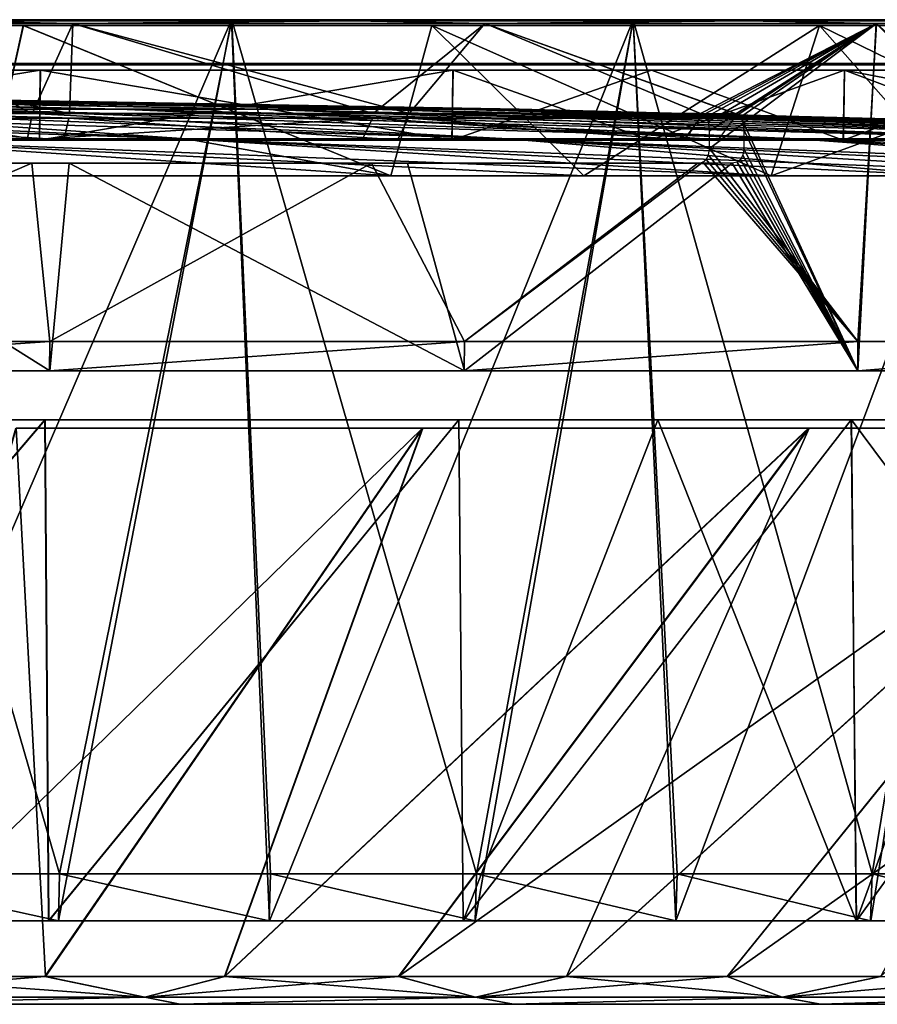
# Model space of a CAD drawing. Header units: millimetres. Extents: x -251 to 251, y -32 to 24.
# Tile 31 of 36: x 93 to 138, y -28 to 24. Entities that reach past the tile are written whole.
import ezdxf

# ---------------------------------------------------------------- set-up
doc = ezdxf.new("R2010")
doc.units = ezdxf.units.MM
doc.header["$LTSCALE"] = 81.481481
for name, color, linetype in [('1', 7, 'CONTINUOUS'), ('28', 7, 'CONTINUOUS'), ('31', 7, 'CONTINUOUS'), ('32', 7, 'CONTINUOUS'), ('34', 7, 'CONTINUOUS'), ('35', 7, 'CONTINUOUS'), ('36', 7, 'CONTINUOUS'), ('37', 7, 'CONTINUOUS'), ('41', 7, 'CONTINUOUS'), ('44', 7, 'CONTINUOUS'), ('46', 7, 'CONTINUOUS'), ('47', 7, 'CONTINUOUS'), ('48', 7, 'CONTINUOUS'), ('66', 7, 'CONTINUOUS'), ('67', 7, 'CONTINUOUS'), ('69', 7, 'CONTINUOUS'), ('72', 7, 'CONTINUOUS'), ('73', 7, 'CONTINUOUS')]:
    doc.layers.add(name, color=color, linetype=linetype)

msp = doc.modelspace()

# ---------------------------------------------------------------- linework, layer by layer
at = {"layer": '1', "linetype": 'Continuous'}
for points in [[(82.515, -28.25, -178.34), (101.311, -28.25, -168.374), (84.077, -28.25, -90.185), (82.515, -28.25, -178.34)], [(101.325, -28.25, 168.366), (82.53, -28.25, 178.333), (90.266, -28.25, 85), (101.325, -28.25, 168.366)], [(84.077, -28.25, -90.185), (101.311, -28.25, -168.374), (85.904, -28.25, -90.188), (84.077, -28.25, -90.185)], [(85.904, -28.25, -90.188), (101.311, -28.25, -168.374), (87.621, -28.25, -89.568), (85.904, -28.25, -90.188)], [(87.621, -28.25, -89.568), (101.311, -28.25, -168.374), (89.023, -28.25, -88.398), (87.621, -28.25, -89.568)], [(89.023, -28.25, -88.398), (101.311, -28.25, -168.374), (89.942, -28.25, -86.819), (89.023, -28.25, -88.398)], [(89.942, -28.25, -86.819), (101.311, -28.25, -168.374), (90.266, -28.25, -85.019), (89.942, -28.25, -86.819)], [(90.266, -28.25, 84.981), (101.311, -28.25, -168.374), (90.266, -28.25, 84.99), (90.266, -28.25, 84.981)], [(101.311, -28.25, -168.374), (90.266, -28.25, 84.981), (90.266, -28.25, -85), (101.311, -28.25, -168.374)], [(90.266, -28.25, 84.99), (101.311, -28.25, -168.374), (90.266, -28.25, 85), (90.266, -28.25, 84.99)], [(90.266, -28.25, -85.019), (101.311, -28.25, -168.374), (90.266, -28.25, -85.01), (90.266, -28.25, -85.019)], [(90.266, -28.25, -85.01), (101.311, -28.25, -168.374), (90.266, -28.25, -85), (90.266, -28.25, -85.01)], [(101.311, -28.25, -168.374), (101.325, -28.25, 168.366), (90.266, -28.25, 85), (101.311, -28.25, -168.374)], [(118.921, -28.25, -156.434), (101.325, -28.25, 168.366), (101.311, -28.25, -168.374), (118.921, -28.25, -156.434)], [(118.933, -28.25, 156.425), (101.325, -28.25, 168.366), (118.921, -28.25, -156.434), (118.933, -28.25, 156.425)], [(135.133, -28.25, -142.663), (118.933, -28.25, 156.425), (118.921, -28.25, -156.434), (135.133, -28.25, -142.663)], [(135.145, -28.25, 142.652), (118.933, -28.25, 156.425), (135.133, -28.25, -142.663), (135.145, -28.25, 142.652)], [(149.767, -28.25, -127.214), (135.145, -28.25, 142.652), (135.133, -28.25, -142.663), (149.767, -28.25, -127.214)], [(149.777, -28.25, 127.203), (135.145, -28.25, 142.652), (149.767, -28.25, -127.214), (149.777, -28.25, 127.203)]]:
    msp.add_3dface(points, dxfattribs=at)
at = {"layer": '28', "linetype": 'Continuous'}
for points in [[(99.462, -27.875, -172.274), (80.91, -27.875, -181.727), (94.194, -26.785, -177.697), (99.462, -27.875, -172.274)], [(94.194, -26.785, -177.697), (80.91, -27.875, -181.727), (84.435, -26.785, -182.536), (94.194, -26.785, -177.697)], [(80.91, -27.875, 181.727), (99.462, -27.875, 172.274), (84.457, -26.785, 182.526), (80.91, -27.875, 181.727)], [(84.457, -26.785, 182.526), (99.462, -27.875, 172.274), (94.213, -26.785, 177.687), (84.457, -26.785, 182.526)], [(103.679, -26.785, -172.335), (99.462, -27.875, -172.274), (94.194, -26.785, -177.697), (103.679, -26.785, -172.335)], [(94.213, -26.785, 177.687), (99.462, -27.875, 172.274), (103.692, -26.785, 172.328), (94.213, -26.785, 177.687)], [(116.925, -27.875, -160.934), (99.462, -27.875, -172.274), (112.861, -26.785, -166.467), (116.925, -27.875, -160.934)], [(112.861, -26.785, -166.467), (99.462, -27.875, -172.274), (103.679, -26.785, -172.335), (112.861, -26.785, -166.467)], [(99.462, -27.875, 172.274), (116.925, -27.875, 160.934), (103.692, -26.785, 172.328), (99.462, -27.875, 172.274)], [(103.692, -26.785, 172.328), (116.925, -27.875, 160.934), (112.869, -26.785, 166.462), (103.692, -26.785, 172.328)], [(121.711, -26.785, -160.11), (116.925, -27.875, -160.934), (112.861, -26.785, -166.467), (121.711, -26.785, -160.11)], [(112.869, -26.785, 166.462), (116.925, -27.875, 160.934), (121.717, -26.785, 160.105), (112.869, -26.785, 166.462)], [(133.107, -27.875, -147.83), (116.925, -27.875, -160.934), (130.2, -26.785, -153.286), (133.107, -27.875, -147.83)], [(130.2, -26.785, -153.286), (116.925, -27.875, -160.934), (121.711, -26.785, -160.11), (130.2, -26.785, -153.286)], [(116.925, -27.875, 160.934), (133.107, -27.875, 147.83), (121.717, -26.785, 160.105), (116.925, -27.875, 160.934)], [(121.717, -26.785, 160.105), (133.107, -27.875, 147.83), (130.211, -26.785, 153.277), (121.717, -26.785, 160.105)], [(138.306, -26.785, -146.014), (133.107, -27.875, -147.83), (130.2, -26.785, -153.286), (138.306, -26.785, -146.014)], [(130.211, -26.785, 153.277), (133.107, -27.875, 147.83), (138.321, -26.785, 146), (130.211, -26.785, 153.277)], [(147.83, -27.875, -133.107), (133.107, -27.875, -147.83), (146.006, -26.785, -138.315), (147.83, -27.875, -133.107)], [(146.006, -26.785, -138.315), (133.107, -27.875, -147.83), (138.306, -26.785, -146.014), (146.006, -26.785, -138.315)], [(133.107, -27.875, 147.83), (147.83, -27.875, 133.107), (138.321, -26.785, 146), (133.107, -27.875, 147.83)], [(80.91, -27.875, 181.727), (82.53, -28.25, 178.333), (99.462, -27.875, 172.274), (80.91, -27.875, 181.727)], [(99.462, -27.875, -172.274), (82.515, -28.25, -178.34), (80.91, -27.875, -181.727), (99.462, -27.875, -172.274)], [(101.311, -28.25, -168.374), (82.515, -28.25, -178.34), (99.462, -27.875, -172.274), (101.311, -28.25, -168.374)], [(82.53, -28.25, 178.333), (101.325, -28.25, 168.366), (99.462, -27.875, 172.274), (82.53, -28.25, 178.333)], [(99.462, -27.875, 172.274), (101.325, -28.25, 168.366), (116.925, -27.875, 160.934), (99.462, -27.875, 172.274)], [(116.925, -27.875, -160.934), (101.311, -28.25, -168.374), (99.462, -27.875, -172.274), (116.925, -27.875, -160.934)], [(118.921, -28.25, -156.434), (101.311, -28.25, -168.374), (116.925, -27.875, -160.934), (118.921, -28.25, -156.434)], [(101.325, -28.25, 168.366), (118.933, -28.25, 156.425), (116.925, -27.875, 160.934), (101.325, -28.25, 168.366)], [(133.107, -27.875, -147.83), (118.921, -28.25, -156.434), (116.925, -27.875, -160.934), (133.107, -27.875, -147.83)], [(116.925, -27.875, 160.934), (118.933, -28.25, 156.425), (133.107, -27.875, 147.83), (116.925, -27.875, 160.934)], [(135.133, -28.25, -142.663), (118.921, -28.25, -156.434), (133.107, -27.875, -147.83), (135.133, -28.25, -142.663)], [(118.933, -28.25, 156.425), (135.145, -28.25, 142.652), (133.107, -27.875, 147.83), (118.933, -28.25, 156.425)], [(147.83, -27.875, -133.107), (135.133, -28.25, -142.663), (133.107, -27.875, -147.83), (147.83, -27.875, -133.107)], [(133.107, -27.875, 147.83), (135.145, -28.25, 142.652), (147.83, -27.875, 133.107), (133.107, -27.875, 147.83)], [(149.767, -28.25, -127.214), (135.133, -28.25, -142.663), (147.83, -27.875, -133.107), (149.767, -28.25, -127.214)], [(135.145, -28.25, 142.652), (149.777, -28.25, 127.203), (147.83, -27.875, 133.107), (135.145, -28.25, 142.652)]]:
    msp.add_3dface(points, dxfattribs=at)
at = {"layer": '31', "linetype": 'Continuous'}
for points in [[(94.194, -26.785, -177.697), (84.435, -26.785, -182.536), (114.131, 2.179, -213.547), (94.194, -26.785, -177.697)], [(114.131, 2.179, -213.547), (84.435, -26.785, -182.536), (92.652, 2.179, -223.704), (114.131, 2.179, -213.547)], [(84.457, -26.785, 182.526), (94.213, -26.785, 177.687), (92.669, 2.179, 223.697), (84.457, -26.785, 182.526)], [(92.669, 2.179, 223.697), (94.213, -26.785, 177.687), (114.149, 2.179, 213.537), (92.669, 2.179, 223.697)], [(103.679, -26.785, -172.335), (94.194, -26.785, -177.697), (114.131, 2.179, -213.547), (103.679, -26.785, -172.335)], [(94.213, -26.785, 177.687), (103.692, -26.785, 172.328), (114.149, 2.179, 213.537), (94.213, -26.785, 177.687)], [(134.507, 2.179, -201.335), (103.679, -26.785, -172.335), (114.131, 2.179, -213.547), (134.507, 2.179, -201.335)], [(112.861, -26.785, -166.467), (103.679, -26.785, -172.335), (134.507, 2.179, -201.335), (112.861, -26.785, -166.467)], [(114.149, 2.179, 213.537), (103.692, -26.785, 172.328), (134.535, 2.179, 201.316), (114.149, 2.179, 213.537)], [(103.692, -26.785, 172.328), (112.869, -26.785, 166.462), (134.535, 2.179, 201.316), (103.692, -26.785, 172.328)], [(153.6, 2.179, -187.177), (112.861, -26.785, -166.467), (134.507, 2.179, -201.335), (153.6, 2.179, -187.177)], [(121.711, -26.785, -160.11), (112.861, -26.785, -166.467), (153.6, 2.179, -187.177), (121.711, -26.785, -160.11)], [(112.869, -26.785, 166.462), (121.717, -26.785, 160.105), (134.535, 2.179, 201.316), (112.869, -26.785, 166.462)], [(130.2, -26.785, -153.286), (121.711, -26.785, -160.11), (153.6, 2.179, -187.177), (130.2, -26.785, -153.286)], [(134.535, 2.179, 201.316), (121.717, -26.785, 160.105), (153.624, 2.179, 187.157), (134.535, 2.179, 201.316)], [(121.717, -26.785, 160.105), (130.211, -26.785, 153.277), (153.624, 2.179, 187.157), (121.717, -26.785, 160.105)], [(171.211, 2.179, -171.216), (130.2, -26.785, -153.286), (153.6, 2.179, -187.177), (171.211, 2.179, -171.216)], [(138.306, -26.785, -146.014), (130.2, -26.785, -153.286), (171.211, 2.179, -171.216), (138.306, -26.785, -146.014)], [(130.211, -26.785, 153.277), (138.321, -26.785, 146), (153.624, 2.179, 187.157), (130.211, -26.785, 153.277)]]:
    msp.add_3dface(points, dxfattribs=at)
at = {"layer": '32', "linetype": 'Continuous'}
for points in [[(71.451, 2.617, -235.573), (71.6, -23.85, -236.011), (94.195, 2.617, -227.436), (71.451, 2.617, -235.573)], [(94.201, 2.617, 227.434), (71.603, -23.85, 236.01), (71.457, 2.617, 235.571), (94.201, 2.617, 227.434)], [(71.6, -23.85, -236.011), (94.387, -23.85, -227.856), (94.195, 2.617, -227.436), (71.6, -23.85, -236.011)], [(94.39, -23.85, 227.855), (71.603, -23.85, 236.01), (94.201, 2.617, 227.434), (94.39, -23.85, 227.855)], [(94.195, 2.617, -227.436), (94.387, -23.85, -227.856), (116.034, 2.617, -217.108), (94.195, 2.617, -227.436)], [(116.038, 2.617, 217.106), (94.39, -23.85, 227.855), (94.201, 2.617, 227.434), (116.038, 2.617, 217.106)], [(94.387, -23.85, -227.856), (116.267, -23.85, -217.507), (116.034, 2.617, -217.108), (94.387, -23.85, -227.856)], [(116.27, -23.85, 217.506), (94.39, -23.85, 227.855), (116.038, 2.617, 217.106), (116.27, -23.85, 217.506)], [(116.034, 2.617, -217.108), (116.267, -23.85, -217.507), (126.55, 2.617, -211.151), (116.034, 2.617, -217.108)], [(136.754, 2.617, 204.69), (116.27, -23.85, 217.506), (116.038, 2.617, 217.106), (136.754, 2.617, 204.69)], [(116.267, -23.85, -217.507), (137.024, -23.85, -205.066), (126.55, 2.617, -211.151), (116.267, -23.85, -217.507)], [(137.027, -23.85, 205.064), (116.27, -23.85, 217.506), (136.754, 2.617, 204.69), (137.027, -23.85, 205.064)], [(126.55, 2.617, -211.151), (137.024, -23.85, -205.066), (136.763, 2.617, -204.685), (126.55, 2.617, -211.151)], [(146.635, 2.617, 197.733), (137.027, -23.85, 205.064), (136.754, 2.617, 204.69), (146.635, 2.617, 197.733)], [(136.763, 2.617, -204.685), (156.462, -23.85, -190.649), (156.171, 2.617, -190.29), (136.763, 2.617, -204.685)], [(137.024, -23.85, -205.066), (156.462, -23.85, -190.649), (136.763, 2.617, -204.685), (137.024, -23.85, -205.066)], [(156.465, -23.85, 190.647), (137.027, -23.85, 205.064), (156.166, 2.617, 190.295), (156.465, -23.85, 190.647)], [(156.166, 2.617, 190.295), (137.027, -23.85, 205.064), (146.635, 2.617, 197.733), (156.166, 2.617, 190.295)]]:
    msp.add_3dface(points, dxfattribs=at)
at = {"layer": '34', "linetype": 'Continuous'}
for points in [[(94.387, -23.85, -227.856), (71.6, -23.85, -236.011), (83.556, -23.85, -233.507), (94.387, -23.85, -227.856)], [(71.603, -23.85, 236.01), (94.39, -23.85, 227.855), (71.994, -23.85, 237.327), (71.603, -23.85, 236.01)], [(71.994, -23.85, 237.327), (94.39, -23.85, 227.855), (83.552, -23.85, 233.508), (71.994, -23.85, 237.327)], [(83.552, -23.85, 233.508), (94.39, -23.85, 227.855), (94.907, -23.85, 229.128), (83.552, -23.85, 233.508)], [(94.912, -23.85, -229.126), (94.387, -23.85, -227.856), (83.556, -23.85, -233.507), (94.912, -23.85, -229.126)], [(106.038, -23.85, -224.194), (94.387, -23.85, -227.856), (94.912, -23.85, -229.126), (106.038, -23.85, -224.194)], [(116.267, -23.85, -217.507), (94.387, -23.85, -227.856), (106.038, -23.85, -224.194), (116.267, -23.85, -217.507)], [(94.39, -23.85, 227.855), (116.27, -23.85, 217.506), (94.907, -23.85, 229.128), (94.39, -23.85, 227.855)], [(94.907, -23.85, 229.128), (116.27, -23.85, 217.506), (106.034, -23.85, 224.196), (94.907, -23.85, 229.128)], [(106.034, -23.85, 224.196), (116.27, -23.85, 217.506), (116.906, -23.85, 218.723), (106.034, -23.85, 224.196)], [(116.91, -23.85, -218.721), (116.267, -23.85, -217.507), (106.038, -23.85, -224.194), (116.91, -23.85, -218.721)], [(127.501, -23.85, -212.722), (116.267, -23.85, -217.507), (116.91, -23.85, -218.721), (127.501, -23.85, -212.722)], [(137.024, -23.85, -205.066), (116.267, -23.85, -217.507), (127.501, -23.85, -212.722), (137.024, -23.85, -205.066)], [(116.27, -23.85, 217.506), (137.027, -23.85, 205.064), (116.906, -23.85, 218.723), (116.27, -23.85, 217.506)], [(116.906, -23.85, 218.723), (137.027, -23.85, 205.064), (127.497, -23.85, 212.724), (116.906, -23.85, 218.723)], [(127.497, -23.85, 212.724), (137.027, -23.85, 205.064), (137.781, -23.85, 206.212), (127.497, -23.85, 212.724)], [(137.784, -23.85, -206.21), (137.024, -23.85, -205.066), (127.501, -23.85, -212.722), (137.784, -23.85, -206.21)], [(147.734, -23.85, -199.203), (137.024, -23.85, -205.066), (137.784, -23.85, -206.21), (147.734, -23.85, -199.203)], [(156.462, -23.85, -190.649), (137.024, -23.85, -205.066), (147.734, -23.85, -199.203), (156.462, -23.85, -190.649)], [(137.027, -23.85, 205.064), (156.465, -23.85, 190.647), (137.781, -23.85, 206.212), (137.027, -23.85, 205.064)], [(137.781, -23.85, 206.212), (156.465, -23.85, 190.647), (147.733, -23.85, 199.203), (137.781, -23.85, 206.212)]]:
    msp.add_3dface(points, dxfattribs=at)
at = {"layer": '35', "linetype": 'Continuous'}
for points in [[(104.049, 23.75, -227.869), (83.556, -23.85, -233.507), (81.921, 23.75, -236.727), (104.049, 23.75, -227.869)], [(94.912, -23.85, -229.126), (83.556, -23.85, -233.507), (104.049, 23.75, -227.869), (94.912, -23.85, -229.126)], [(106.038, -23.85, -224.194), (94.912, -23.85, -229.126), (104.049, 23.75, -227.869), (106.038, -23.85, -224.194)], [(125.237, 23.75, -216.948), (106.038, -23.85, -224.194), (104.049, 23.75, -227.869), (125.237, 23.75, -216.948)], [(116.91, -23.85, -218.721), (106.038, -23.85, -224.194), (125.237, 23.75, -216.948), (116.91, -23.85, -218.721)], [(127.501, -23.85, -212.722), (116.91, -23.85, -218.721), (125.237, 23.75, -216.948), (127.501, -23.85, -212.722)], [(145.292, 23.75, -204.061), (127.501, -23.85, -212.722), (125.237, 23.75, -216.948), (145.292, 23.75, -204.061)], [(137.784, -23.85, -206.21), (127.501, -23.85, -212.722), (145.292, 23.75, -204.061), (137.784, -23.85, -206.21)], [(147.734, -23.85, -199.203), (137.784, -23.85, -206.21), (145.292, 23.75, -204.061), (147.734, -23.85, -199.203)], [(83.552, -23.85, 233.508), (94.907, -23.85, 229.128), (83.595, -21.354, 233.632), (83.552, -23.85, 233.508)], [(83.595, -21.354, 233.632), (94.907, -23.85, 229.128), (94.958, -21.354, 229.249), (83.595, -21.354, 233.632)], [(94.907, -23.85, 229.128), (106.034, -23.85, 224.196), (94.958, -21.354, 229.249), (94.907, -23.85, 229.128)], [(94.958, -21.354, 229.249), (106.034, -23.85, 224.196), (106.092, -21.354, 224.313), (94.958, -21.354, 229.249)], [(106.034, -23.85, 224.196), (116.906, -23.85, 218.723), (106.092, -21.354, 224.313), (106.034, -23.85, 224.196)], [(106.092, -21.354, 224.313), (116.906, -23.85, 218.723), (116.971, -21.354, 218.837), (106.092, -21.354, 224.313)], [(116.906, -23.85, 218.723), (127.497, -23.85, 212.724), (116.971, -21.354, 218.837), (116.906, -23.85, 218.723)], [(116.971, -21.354, 218.837), (127.497, -23.85, 212.724), (127.568, -21.354, 212.834), (116.971, -21.354, 218.837)], [(127.497, -23.85, 212.724), (137.781, -23.85, 206.212), (127.568, -21.354, 212.834), (127.497, -23.85, 212.724)], [(127.568, -21.354, 212.834), (137.781, -23.85, 206.212), (137.857, -21.354, 206.318), (127.568, -21.354, 212.834)], [(137.781, -23.85, 206.212), (147.733, -23.85, 199.203), (137.857, -21.354, 206.318), (137.781, -23.85, 206.212)], [(137.857, -21.354, 206.318), (147.733, -23.85, 199.203), (147.815, -21.354, 199.305), (137.857, -21.354, 206.318)]]:
    msp.add_3dface(points, dxfattribs=at)
at = {"layer": '36', "linetype": 'Continuous'}
for points in [[(95.657, 23.552, -227.722), (72.972, 23.552, -235.972), (95.486, 18.79, -227.731), (95.657, 23.552, -227.722)], [(95.486, 18.79, -227.731), (72.972, 23.552, -235.972), (76.945, 18.79, -234.646), (95.486, 18.79, -227.731)], [(113.415, 18.79, -219.354), (95.657, 23.552, -227.722), (95.486, 18.79, -227.731), (113.415, 18.79, -219.354)], [(117.42, 23.552, -217.302), (95.657, 23.552, -227.722), (113.415, 18.79, -219.354), (117.42, 23.552, -217.302)], [(130.616, 18.79, -209.568), (117.42, 23.552, -217.302), (113.415, 18.79, -219.354), (130.616, 18.79, -209.568)], [(130.788, 18.748, -209.46), (117.42, 23.552, -217.302), (130.616, 18.79, -209.568), (130.788, 18.748, -209.46)], [(138.068, 23.552, -204.805), (117.42, 23.552, -217.302), (130.788, 18.748, -209.46), (138.068, 23.552, -204.805)], [(130.925, 18.626, -209.372), (138.068, 23.552, -204.805), (130.788, 18.748, -209.46), (130.925, 18.626, -209.372)], [(137.108, 5.205, -205.179), (138.068, 23.552, -204.805), (130.925, 18.626, -209.372), (137.108, 5.205, -205.179)], [(137.108, 5.205, -205.179), (156.558, 5.205, -190.753), (138.068, 23.552, -204.805), (137.108, 5.205, -205.179)], [(138.068, 23.552, -204.805), (156.558, 5.205, -190.753), (157.395, 23.552, -190.354), (138.068, 23.552, -204.805)], [(131.035, 18.387, -209.3), (137.108, 5.205, -205.179), (130.925, 18.626, -209.372), (131.035, 18.387, -209.3)], [(131.087, 17.933, -209.261), (137.108, 5.205, -205.179), (131.035, 18.387, -209.3), (131.087, 17.933, -209.261)], [(131.08, 16.923, -209.25), (137.108, 5.205, -205.179), (131.087, 17.933, -209.261), (131.08, 16.923, -209.25)], [(131.03, 16.593, -209.277), (137.108, 5.205, -205.179), (131.08, 16.923, -209.25), (131.03, 16.593, -209.277)], [(71.647, 5.205, -236.144), (94.447, 5.205, -227.984), (77.001, 16.176, -234.594), (71.647, 5.205, -236.144)], [(77.001, 16.176, -234.594), (94.447, 5.205, -227.984), (95.469, 16.176, -227.703), (77.001, 16.176, -234.594)], [(94.447, 5.205, -227.984), (116.338, 5.205, -217.63), (95.469, 16.176, -227.703), (94.447, 5.205, -227.984)], [(95.469, 16.176, -227.703), (116.338, 5.205, -217.63), (113.329, 16.176, -219.362), (95.469, 16.176, -227.703)], [(113.329, 16.176, -219.362), (116.338, 5.205, -217.63), (130.467, 16.176, -209.623), (113.329, 16.176, -219.362)], [(116.338, 5.205, -217.63), (137.108, 5.205, -205.179), (130.467, 16.176, -209.623), (116.338, 5.205, -217.63)], [(130.467, 16.176, -209.623), (137.108, 5.205, -205.179), (130.727, 16.231, -209.461), (130.467, 16.176, -209.623)], [(130.727, 16.231, -209.461), (137.108, 5.205, -205.179), (130.909, 16.372, -209.35), (130.727, 16.231, -209.461)], [(130.909, 16.372, -209.35), (137.108, 5.205, -205.179), (131.03, 16.593, -209.277), (130.909, 16.372, -209.35)], [(71.64, 6.75, 236.166), (94.443, 6.75, 228.006), (71.635, 5.205, 236.147), (71.64, 6.75, 236.166)], [(71.635, 5.205, 236.147), (94.443, 6.75, 228.006), (94.436, 5.205, 227.989), (71.635, 5.205, 236.147)], [(94.443, 6.75, 228.006), (116.337, 6.75, 217.651), (94.436, 5.205, 227.989), (94.443, 6.75, 228.006)], [(94.436, 5.205, 227.989), (116.337, 6.75, 217.651), (116.328, 5.205, 217.635), (94.436, 5.205, 227.989)], [(116.337, 6.75, 217.651), (137.11, 6.75, 205.2), (116.328, 5.205, 217.635), (116.337, 6.75, 217.651)], [(116.328, 5.205, 217.635), (137.11, 6.75, 205.2), (137.1, 5.205, 205.185), (116.328, 5.205, 217.635)], [(137.11, 6.75, 205.2), (156.563, 6.75, 190.773), (137.1, 5.205, 205.185), (137.11, 6.75, 205.2)], [(137.1, 5.205, 205.185), (156.563, 6.75, 190.773), (156.551, 5.205, 190.758), (137.1, 5.205, 205.185)]]:
    msp.add_3dface(points, dxfattribs=at)
at = {"layer": '37', "linetype": 'Continuous'}
for points in [[(76.979, 17.4, -233.868), (95.186, 17.4, -227.067), (76.924, 18.546, -234.582), (76.979, 17.4, -233.868)], [(76.924, 18.546, -234.582), (95.186, 17.4, -227.067), (95.461, 18.546, -227.669), (76.924, 18.546, -234.582)], [(95.186, 17.4, -227.067), (112.801, 17.4, -218.851), (95.461, 18.546, -227.669), (95.186, 17.4, -227.067)], [(95.461, 18.546, -227.669), (112.801, 17.4, -218.851), (113.384, 18.546, -219.294), (95.461, 18.546, -227.669)], [(112.801, 17.4, -218.851), (129.713, 17.4, -209.271), (113.384, 18.546, -219.294), (112.801, 17.4, -218.851)], [(130.16, 17.974, -209.383), (130.58, 18.546, -209.511), (113.384, 18.546, -219.294), (130.16, 17.974, -209.383)], [(129.74, 17.402, -209.255), (130.16, 17.974, -209.383), (113.384, 18.546, -219.294), (129.74, 17.402, -209.255)], [(129.726, 17.4, -209.263), (129.74, 17.402, -209.255), (113.384, 18.546, -219.294), (129.726, 17.4, -209.263)], [(129.713, 17.4, -209.271), (129.726, 17.4, -209.263), (113.384, 18.546, -219.294), (129.713, 17.4, -209.271)]]:
    msp.add_3dface(points, dxfattribs=at)
at = {"layer": '41', "linetype": 'Continuous'}
for points in [[(74.91, 18.79, 235.303), (84.419, 23.552, 232.123), (93.511, 18.79, 228.549), (74.91, 18.79, 235.303)], [(84.419, 23.552, 232.123), (95.665, 23.552, 227.719), (93.511, 18.79, 228.549), (84.419, 23.552, 232.123)], [(93.511, 18.79, 228.549), (95.665, 23.552, 227.719), (111.512, 18.79, 220.328), (93.511, 18.79, 228.549)], [(95.665, 23.552, 227.719), (117.438, 23.552, 217.293), (111.512, 18.79, 220.328), (95.665, 23.552, 227.719)], [(117.438, 23.552, 217.293), (128.796, 18.79, 210.691), (111.512, 18.79, 220.328), (117.438, 23.552, 217.293)], [(117.438, 23.552, 217.293), (138.085, 23.552, 204.794), (128.796, 18.79, 210.691), (117.438, 23.552, 217.293)], [(128.796, 18.79, 210.691), (138.085, 23.552, 204.794), (128.969, 18.748, 210.584), (128.796, 18.79, 210.691)], [(128.969, 18.748, 210.584), (138.085, 23.552, 204.794), (129.11, 18.621, 210.496), (128.969, 18.748, 210.584)], [(129.11, 18.621, 210.496), (138.085, 23.552, 204.794), (129.225, 18.37, 210.422), (129.11, 18.621, 210.496)], [(129.225, 18.37, 210.422), (138.085, 23.552, 204.794), (129.281, 17.888, 210.381), (129.225, 18.37, 210.422)], [(129.281, 17.888, 210.381), (138.085, 23.552, 204.794), (129.275, 16.948, 210.371), (129.281, 17.888, 210.381)], [(138.085, 23.552, 204.794), (137.11, 6.75, 205.2), (129.275, 16.948, 210.371), (138.085, 23.552, 204.794)], [(156.563, 6.75, 190.773), (137.11, 6.75, 205.2), (138.085, 23.552, 204.794), (156.563, 6.75, 190.773)], [(157.412, 23.552, 190.34), (156.563, 6.75, 190.773), (138.085, 23.552, 204.794), (157.412, 23.552, 190.34)], [(129.275, 16.948, 210.371), (137.11, 6.75, 205.2), (129.222, 16.603, 210.399), (129.275, 16.948, 210.371)], [(93.504, 16.176, 228.518), (71.64, 6.75, 236.166), (74.976, 16.176, 235.248), (93.504, 16.176, 228.518)], [(94.443, 6.75, 228.006), (71.64, 6.75, 236.166), (93.504, 16.176, 228.518), (94.443, 6.75, 228.006)], [(111.435, 16.176, 220.331), (94.443, 6.75, 228.006), (93.504, 16.176, 228.518), (111.435, 16.176, 220.331)], [(116.337, 6.75, 217.651), (94.443, 6.75, 228.006), (111.435, 16.176, 220.331), (116.337, 6.75, 217.651)], [(128.656, 16.176, 210.739), (116.337, 6.75, 217.651), (111.435, 16.176, 220.331), (128.656, 16.176, 210.739)], [(128.914, 16.231, 210.582), (116.337, 6.75, 217.651), (128.656, 16.176, 210.739), (128.914, 16.231, 210.582)], [(137.11, 6.75, 205.2), (116.337, 6.75, 217.651), (128.914, 16.231, 210.582), (137.11, 6.75, 205.2)], [(129.097, 16.374, 210.472), (137.11, 6.75, 205.2), (128.914, 16.231, 210.582), (129.097, 16.374, 210.472)], [(129.222, 16.603, 210.399), (137.11, 6.75, 205.2), (129.097, 16.374, 210.472), (129.222, 16.603, 210.399)]]:
    msp.add_3dface(points, dxfattribs=at)
at = {"layer": '44', "linetype": 'Continuous'}
for points in [[(93.486, 18.546, 228.487), (74.989, 17.4, 234.513), (74.89, 18.546, 235.239), (93.486, 18.546, 228.487)], [(93.253, 17.4, 227.867), (74.989, 17.4, 234.513), (93.486, 18.546, 228.487), (93.253, 17.4, 227.867)], [(110.937, 17.4, 219.801), (93.253, 17.4, 227.867), (111.481, 18.546, 220.268), (110.937, 17.4, 219.801)], [(111.481, 18.546, 220.268), (93.253, 17.4, 227.867), (93.486, 18.546, 228.487), (111.481, 18.546, 220.268)], [(127.93, 17.4, 210.366), (110.937, 17.4, 219.801), (111.481, 18.546, 220.268), (127.93, 17.4, 210.366)], [(128.761, 18.546, 210.634), (127.93, 17.4, 210.366), (111.481, 18.546, 220.268), (128.761, 18.546, 210.634)], [(127.943, 17.4, 210.358), (127.93, 17.4, 210.366), (128.761, 18.546, 210.634), (127.943, 17.4, 210.358)], [(128.761, 18.546, 210.634), (128.358, 17.974, 210.492), (127.943, 17.4, 210.358), (128.761, 18.546, 210.634)], [(127.956, 17.401, 210.351), (127.943, 17.4, 210.358), (128.358, 17.974, 210.492), (127.956, 17.401, 210.351)]]:
    msp.add_3dface(points, dxfattribs=at)
at = {"layer": '46', "linetype": 'Continuous'}
for points in [[(81.926, 23.75, 236.725), (94.958, -21.354, 229.249), (104.053, 23.75, 227.867), (81.926, 23.75, 236.725)], [(83.595, -21.354, 233.632), (94.958, -21.354, 229.249), (81.926, 23.75, 236.725), (83.595, -21.354, 233.632)], [(94.958, -21.354, 229.249), (106.092, -21.354, 224.313), (104.053, 23.75, 227.867), (94.958, -21.354, 229.249)], [(106.092, -21.354, 224.313), (116.971, -21.354, 218.837), (104.053, 23.75, 227.867), (106.092, -21.354, 224.313)], [(104.053, 23.75, 227.867), (116.971, -21.354, 218.837), (125.242, 23.75, 216.945), (104.053, 23.75, 227.867)], [(116.971, -21.354, 218.837), (127.568, -21.354, 212.834), (125.242, 23.75, 216.945), (116.971, -21.354, 218.837)], [(127.568, -21.354, 212.834), (137.857, -21.354, 206.318), (125.242, 23.75, 216.945), (127.568, -21.354, 212.834)], [(125.242, 23.75, 216.945), (137.857, -21.354, 206.318), (145.295, 23.75, 204.059), (125.242, 23.75, 216.945)], [(137.857, -21.354, 206.318), (147.815, -21.354, 199.305), (145.295, 23.75, 204.059), (137.857, -21.354, 206.318)]]:
    msp.add_3dface(points, dxfattribs=at)
at = {"layer": '47', "linetype": 'Continuous'}
for points in [[(95.73, 23.75, -227.909), (81.921, 23.75, -236.727), (73.029, 23.75, -236.164), (95.73, 23.75, -227.909)], [(73.049, 23.75, 236.158), (104.053, 23.75, 227.867), (95.751, 23.75, 227.9), (73.049, 23.75, 236.158)], [(81.926, 23.75, 236.725), (104.053, 23.75, 227.867), (73.049, 23.75, 236.158), (81.926, 23.75, 236.725)], [(104.049, 23.75, -227.869), (81.921, 23.75, -236.727), (95.73, 23.75, -227.909), (104.049, 23.75, -227.869)], [(117.517, 23.75, -217.478), (104.049, 23.75, -227.869), (95.73, 23.75, -227.909), (117.517, 23.75, -217.478)], [(95.751, 23.75, 227.9), (104.053, 23.75, 227.867), (117.538, 23.75, 217.466), (95.751, 23.75, 227.9)], [(125.237, 23.75, -216.948), (104.049, 23.75, -227.869), (117.517, 23.75, -217.478), (125.237, 23.75, -216.948)], [(104.053, 23.75, 227.867), (125.242, 23.75, 216.945), (117.538, 23.75, 217.466), (104.053, 23.75, 227.867)], [(138.179, 23.75, -204.971), (125.237, 23.75, -216.948), (117.517, 23.75, -217.478), (138.179, 23.75, -204.971)], [(117.538, 23.75, 217.466), (125.242, 23.75, 216.945), (138.2, 23.75, 204.957), (117.538, 23.75, 217.466)], [(145.292, 23.75, -204.061), (125.237, 23.75, -216.948), (138.179, 23.75, -204.971), (145.292, 23.75, -204.061)], [(125.242, 23.75, 216.945), (145.295, 23.75, 204.059), (138.2, 23.75, 204.957), (125.242, 23.75, 216.945)]]:
    msp.add_3dface(points, dxfattribs=at)
at = {"layer": '48', "linetype": 'Continuous'}
for points in [[(72.972, 23.552, -235.972), (95.657, 23.552, -227.722), (88.791, 23.692, -230.55), (72.972, 23.552, -235.972)], [(95.73, 23.75, -227.909), (73.029, 23.75, -236.164), (88.791, 23.692, -230.55), (95.73, 23.75, -227.909)], [(73.049, 23.75, 236.158), (95.751, 23.75, 227.9), (88.791, 23.692, 230.55), (73.049, 23.75, 236.158)], [(95.665, 23.552, 227.719), (84.419, 23.552, 232.123), (88.791, 23.692, 230.55), (95.665, 23.552, 227.719)], [(95.73, 23.75, -227.909), (88.791, 23.692, -230.55), (110.537, 23.692, -220.95), (95.73, 23.75, -227.909)], [(95.751, 23.75, 227.9), (110.537, 23.692, 220.95), (88.791, 23.692, 230.55), (95.751, 23.75, 227.9)], [(88.791, 23.692, -230.55), (95.657, 23.552, -227.722), (110.537, 23.692, -220.95), (88.791, 23.692, -230.55)], [(110.537, 23.692, 220.95), (95.665, 23.552, 227.719), (88.791, 23.692, 230.55), (110.537, 23.692, 220.95)], [(95.657, 23.552, -227.722), (117.42, 23.552, -217.302), (110.537, 23.692, -220.95), (95.657, 23.552, -227.722)], [(117.438, 23.552, 217.293), (95.665, 23.552, 227.719), (110.537, 23.692, 220.95), (117.438, 23.552, 217.293)], [(117.517, 23.75, -217.478), (95.73, 23.75, -227.909), (110.537, 23.692, -220.95), (117.517, 23.75, -217.478)], [(95.751, 23.75, 227.9), (117.538, 23.75, 217.466), (110.537, 23.692, 220.95), (95.751, 23.75, 227.9)], [(117.538, 23.75, 217.466), (131.26, 23.692, 209.304), (110.537, 23.692, 220.95), (117.538, 23.75, 217.466)], [(117.517, 23.75, -217.478), (110.537, 23.692, -220.95), (131.26, 23.692, -209.304), (117.517, 23.75, -217.478)], [(110.537, 23.692, -220.95), (117.42, 23.552, -217.302), (131.26, 23.692, -209.304), (110.537, 23.692, -220.95)], [(131.26, 23.692, 209.304), (117.438, 23.552, 217.293), (110.537, 23.692, 220.95), (131.26, 23.692, 209.304)], [(117.42, 23.552, -217.302), (138.068, 23.552, -204.805), (131.26, 23.692, -209.304), (117.42, 23.552, -217.302)], [(138.085, 23.552, 204.794), (117.438, 23.552, 217.293), (131.26, 23.692, 209.304), (138.085, 23.552, 204.794)], [(138.179, 23.75, -204.971), (117.517, 23.75, -217.478), (131.26, 23.692, -209.304), (138.179, 23.75, -204.971)], [(117.538, 23.75, 217.466), (138.2, 23.75, 204.957), (131.26, 23.692, 209.304), (117.538, 23.75, 217.466)], [(138.2, 23.75, 204.957), (150.768, 23.692, 195.72), (131.26, 23.692, 209.304), (138.2, 23.75, 204.957)], [(138.179, 23.75, -204.971), (131.26, 23.692, -209.304), (150.768, 23.692, -195.72), (138.179, 23.75, -204.971)], [(131.26, 23.692, -209.304), (138.068, 23.552, -204.805), (150.768, 23.692, -195.72), (131.26, 23.692, -209.304)], [(150.768, 23.692, 195.72), (138.085, 23.552, 204.794), (131.26, 23.692, 209.304), (150.768, 23.692, 195.72)], [(138.068, 23.552, -204.805), (157.395, 23.552, -190.354), (150.768, 23.692, -195.72), (138.068, 23.552, -204.805)], [(157.412, 23.552, 190.34), (138.085, 23.552, 204.794), (150.768, 23.692, 195.72), (157.412, 23.552, 190.34)]]:
    msp.add_3dface(points, dxfattribs=at)
at = {"layer": '66', "linetype": 'Continuous'}
for points in [[(93.906, 17.386, -226.739), (71.232, 17.386, -234.85), (71.278, 21.077, -234.937), (93.906, 17.386, -226.739)], [(71.238, 17.386, 234.849), (93.912, 17.386, 226.736), (93.941, 21.077, 226.828), (71.238, 17.386, 234.849)], [(71.259, 21.077, 234.943), (71.238, 17.386, 234.849), (93.941, 21.077, 226.828), (71.259, 21.077, 234.943)], [(93.961, 21.077, -226.82), (93.906, 17.386, -226.739), (71.278, 21.077, -234.937), (93.961, 21.077, -226.82)], [(115.679, 17.386, -216.442), (93.906, 17.386, -226.739), (93.961, 21.077, -226.82), (115.679, 17.386, -216.442)], [(93.912, 17.386, 226.736), (115.682, 17.386, 216.44), (115.722, 21.077, 216.528), (93.912, 17.386, 226.736)], [(93.941, 21.077, 226.828), (93.912, 17.386, 226.736), (115.722, 21.077, 216.528), (93.941, 21.077, 226.828)], [(115.739, 21.077, -216.52), (115.679, 17.386, -216.442), (93.961, 21.077, -226.82), (115.739, 21.077, -216.52)], [(126.162, 17.386, -210.504), (115.679, 17.386, -216.442), (115.739, 21.077, -216.52), (126.162, 17.386, -210.504)], [(115.682, 17.386, 216.44), (136.335, 17.386, 204.062), (126.21, 21.077, 210.588), (115.682, 17.386, 216.44)], [(115.722, 21.077, 216.528), (115.682, 17.386, 216.44), (126.21, 21.077, 210.588), (115.722, 21.077, 216.528)], [(136.399, 21.077, -204.136), (126.162, 17.386, -210.504), (115.739, 21.077, -216.52), (136.399, 21.077, -204.136)], [(136.343, 17.386, -204.057), (126.162, 17.386, -210.504), (136.399, 21.077, -204.136), (136.343, 17.386, -204.057)], [(126.21, 21.077, 210.588), (136.335, 17.386, 204.062), (136.395, 21.077, 204.139), (126.21, 21.077, 210.588)], [(136.335, 17.386, 204.062), (146.185, 17.386, 197.126), (136.395, 21.077, 204.139), (136.335, 17.386, 204.062)], [(146.252, 21.077, -197.197), (136.343, 17.386, -204.057), (136.399, 21.077, -204.136), (146.252, 21.077, -197.197)], [(155.692, 17.386, -189.707), (136.343, 17.386, -204.057), (146.252, 21.077, -197.197), (155.692, 17.386, -189.707)], [(146.185, 17.386, 197.126), (155.687, 17.386, 189.711), (136.395, 21.077, 204.139), (146.185, 17.386, 197.126)], [(136.395, 21.077, 204.139), (155.687, 17.386, 189.711), (155.751, 21.077, 189.784), (136.395, 21.077, 204.139)]]:
    msp.add_3dface(points, dxfattribs=at)
at = {"layer": '67', "linetype": 'Continuous'}
for points in [[(71.344, 21.368, 235.204), (94.052, 21.368, 227.079), (71.592, 21.442, 236.017), (71.344, 21.368, 235.204)], [(94.06, 21.368, -227.076), (71.352, 21.368, -235.201), (94.373, 21.442, -227.867), (94.06, 21.368, -227.076)], [(94.373, 21.442, -227.867), (71.352, 21.368, -235.201), (71.587, 21.442, -236.019), (94.373, 21.442, -227.867)], [(71.592, 21.442, 236.017), (94.052, 21.368, 227.079), (94.379, 21.442, 227.864), (71.592, 21.442, 236.017)], [(94.052, 21.368, 227.079), (115.855, 21.368, 216.768), (94.379, 21.442, 227.864), (94.052, 21.368, 227.079)], [(115.864, 21.368, -216.763), (94.06, 21.368, -227.076), (116.254, 21.442, -217.519), (115.864, 21.368, -216.763)], [(116.254, 21.442, -217.519), (94.06, 21.368, -227.076), (94.373, 21.442, -227.867), (116.254, 21.442, -217.519)], [(94.379, 21.442, 227.864), (115.855, 21.368, 216.768), (116.258, 21.442, 217.517), (94.379, 21.442, 227.864)], [(115.855, 21.368, 216.768), (136.539, 21.368, 204.372), (116.258, 21.442, 217.517), (115.855, 21.368, 216.768)], [(126.79, 21.442, -211.551), (115.864, 21.368, -216.763), (116.254, 21.442, -217.519), (126.79, 21.442, -211.551)], [(126.363, 21.368, -210.815), (115.864, 21.368, -216.763), (126.79, 21.442, -211.551), (126.363, 21.368, -210.815)], [(116.258, 21.442, 217.517), (136.539, 21.368, 204.372), (137.014, 21.442, 205.078), (116.258, 21.442, 217.517)], [(137.022, 21.442, -205.072), (126.363, 21.368, -210.815), (126.79, 21.442, -211.551), (137.022, 21.442, -205.072)], [(136.559, 21.368, -204.358), (126.363, 21.368, -210.815), (137.022, 21.442, -205.072), (136.559, 21.368, -204.358)], [(136.539, 21.368, 204.372), (146.403, 21.368, 197.425), (137.014, 21.442, 205.078), (136.539, 21.368, 204.372)], [(156.467, 21.442, -190.651), (136.559, 21.368, -204.358), (137.022, 21.442, -205.072), (156.467, 21.442, -190.651)], [(155.936, 21.368, -189.986), (136.559, 21.368, -204.358), (156.467, 21.442, -190.651), (155.936, 21.368, -189.986)], [(137.014, 21.442, 205.078), (146.403, 21.368, 197.425), (146.913, 21.442, 198.107), (137.014, 21.442, 205.078)]]:
    msp.add_3dface(points, dxfattribs=at)
at = {"layer": '69', "linetype": 'Continuous'}
for points in [[(70.585, 23.442, 232.665), (71.603, 23.442, 236.014), (93.05, 23.442, 224.627), (70.585, 23.442, 232.665)], [(93.053, 23.442, -224.626), (71.601, 23.442, -236.015), (70.588, 23.442, -232.665), (93.053, 23.442, -224.626)], [(94.389, 23.442, -227.86), (71.601, 23.442, -236.015), (93.053, 23.442, -224.626), (94.389, 23.442, -227.86)], [(71.603, 23.442, 236.014), (94.392, 23.442, 227.859), (93.05, 23.442, 224.627), (71.603, 23.442, 236.014)], [(93.05, 23.442, 224.627), (94.392, 23.442, 227.859), (114.62, 23.442, 214.424), (93.05, 23.442, 224.627)], [(114.623, 23.442, -214.423), (94.389, 23.442, -227.86), (93.053, 23.442, -224.626), (114.623, 23.442, -214.423)], [(116.271, 23.442, -217.51), (94.389, 23.442, -227.86), (114.623, 23.442, -214.423), (116.271, 23.442, -217.51)], [(94.392, 23.442, 227.859), (116.274, 23.442, 217.509), (114.62, 23.442, 214.424), (94.392, 23.442, 227.859)], [(114.62, 23.442, 214.424), (116.274, 23.442, 217.509), (135.083, 23.442, 202.159), (114.62, 23.442, 214.424)], [(135.086, 23.442, -202.156), (116.271, 23.442, -217.51), (114.623, 23.442, -214.423), (135.086, 23.442, -202.156)], [(137.03, 23.442, -205.067), (116.271, 23.442, -217.51), (135.086, 23.442, -202.156), (137.03, 23.442, -205.067)], [(116.274, 23.442, 217.509), (137.033, 23.442, 205.065), (135.083, 23.442, 202.159), (116.274, 23.442, 217.509)], [(135.083, 23.442, 202.159), (137.033, 23.442, 205.065), (154.246, 23.442, 187.946), (135.083, 23.442, 202.159)], [(154.249, 23.442, -187.943), (137.03, 23.442, -205.067), (135.086, 23.442, -202.156), (154.249, 23.442, -187.943)], [(156.47, 23.442, -190.648), (137.03, 23.442, -205.067), (154.249, 23.442, -187.943), (156.47, 23.442, -190.648)], [(137.033, 23.442, 205.065), (156.473, 23.442, 190.646), (154.246, 23.442, 187.946), (137.033, 23.442, 205.065)]]:
    msp.add_3dface(points, dxfattribs=at)
at = {"layer": '72', "linetype": 'Continuous'}
for points in [[(89.244, 19.027, 79.063), (98.124, 19.027, 67.73), (44.558, 20.067, 39.475), (89.244, 19.027, 79.063)], [(44.558, 20.067, 39.475), (98.124, 19.027, 67.73), (48.991, 20.067, 33.816), (44.558, 20.067, 39.475)], [(98.124, 19.027, -67.73), (89.244, 19.027, -79.063), (48.991, 20.067, -33.816), (98.124, 19.027, -67.73)], [(52.71, 20.067, -27.664), (98.124, 19.027, -67.73), (48.991, 20.067, -33.816), (52.71, 20.067, -27.664)], [(98.124, 19.027, 67.73), (105.572, 19.027, 55.408), (48.991, 20.067, 33.816), (98.124, 19.027, 67.73)], [(48.991, 20.067, 33.816), (105.572, 19.027, 55.408), (52.71, 20.067, 27.664), (48.991, 20.067, 33.816)], [(105.572, 19.027, -55.408), (98.124, 19.027, -67.73), (52.71, 20.067, -27.664), (105.572, 19.027, -55.408)], [(55.66, 20.067, -21.109), (105.572, 19.027, -55.408), (52.71, 20.067, -27.664), (55.66, 20.067, -21.109)], [(105.572, 19.027, 55.408), (111.481, 19.027, 42.279), (52.71, 20.067, 27.664), (105.572, 19.027, 55.408)], [(52.71, 20.067, 27.664), (111.481, 19.027, 42.279), (55.66, 20.067, 21.109), (52.71, 20.067, 27.664)], [(111.481, 19.027, -42.279), (105.572, 19.027, -55.408), (55.66, 20.067, -21.109), (111.481, 19.027, -42.279)], [(57.799, 20.067, -14.246), (111.481, 19.027, -42.279), (55.66, 20.067, -21.109), (57.799, 20.067, -14.246)], [(111.481, 19.027, 42.279), (115.764, 19.027, 28.533), (55.66, 20.067, 21.109), (111.481, 19.027, 42.279)], [(55.66, 20.067, 21.109), (115.764, 19.027, 28.533), (57.799, 20.067, 14.246), (55.66, 20.067, 21.109)], [(115.764, 19.027, -28.533), (111.481, 19.027, -42.279), (57.799, 20.067, -14.246), (115.764, 19.027, -28.533)], [(59.094, 20.067, -7.175), (115.764, 19.027, -28.533), (57.799, 20.067, -14.246), (59.094, 20.067, -7.175)], [(115.764, 19.027, 28.533), (118.36, 19.027, 14.371), (57.799, 20.067, 14.246), (115.764, 19.027, 28.533)], [(57.799, 20.067, 14.246), (118.36, 19.027, 14.371), (59.094, 20.067, 7.175), (57.799, 20.067, 14.246)], [(118.36, 19.027, -14.371), (115.764, 19.027, -28.533), (59.094, 20.067, -7.175), (118.36, 19.027, -14.371)], [(59.528, 20.067), (118.36, 19.027, -14.371), (59.094, 20.067, -7.175), (59.528, 20.067)], [(118.36, 19.027, 14.371), (119.229, 19.027), (59.094, 20.067, 7.175), (118.36, 19.027, 14.371)], [(59.094, 20.067, 7.175), (119.229, 19.027), (59.528, 20.067), (59.094, 20.067, 7.175)], [(119.229, 19.027), (118.36, 19.027, -14.371), (59.528, 20.067), (119.229, 19.027)], [(83.15, 17.46, 158.429), (101.64, 17.46, 147.251), (55.408, 19.027, 105.572), (83.15, 17.46, 158.429)], [(55.408, 19.027, 105.572), (101.64, 17.46, 147.251), (67.73, 19.027, 98.124), (55.408, 19.027, 105.572)], [(101.64, 17.46, -147.251), (83.15, 17.46, -158.429), (67.73, 19.027, -98.124), (101.64, 17.46, -147.251)], [(79.063, 19.027, -89.244), (101.64, 17.46, -147.251), (67.73, 19.027, -98.124), (79.063, 19.027, -89.244)], [(101.64, 17.46, 147.251), (118.648, 17.46, 133.926), (67.73, 19.027, 98.124), (101.64, 17.46, 147.251)], [(67.73, 19.027, 98.124), (118.648, 17.46, 133.926), (79.063, 19.027, 89.244), (67.73, 19.027, 98.124)], [(118.648, 17.46, -133.926), (101.64, 17.46, -147.251), (79.063, 19.027, -89.244), (118.648, 17.46, -133.926)], [(89.244, 19.027, -79.063), (118.648, 17.46, -133.926), (79.063, 19.027, -89.244), (89.244, 19.027, -79.063)], [(118.648, 17.46, 133.926), (133.926, 17.46, 118.648), (79.063, 19.027, 89.244), (118.648, 17.46, 133.926)], [(79.063, 19.027, 89.244), (133.926, 17.46, 118.648), (89.244, 19.027, 79.063), (79.063, 19.027, 89.244)], [(133.926, 17.46, -118.648), (118.648, 17.46, -133.926), (89.244, 19.027, -79.063), (133.926, 17.46, -118.648)], [(98.124, 19.027, -67.73), (133.926, 17.46, -118.648), (89.244, 19.027, -79.063), (98.124, 19.027, -67.73)], [(89.244, 19.027, 79.063), (147.251, 17.46, 101.64), (98.124, 19.027, 67.73), (89.244, 19.027, 79.063)], [(133.926, 17.46, 118.648), (147.251, 17.46, 101.64), (89.244, 19.027, 79.063), (133.926, 17.46, 118.648)], [(147.251, 17.46, -101.64), (133.926, 17.46, -118.648), (98.124, 19.027, -67.73), (147.251, 17.46, -101.64)], [(105.572, 19.027, -55.408), (147.251, 17.46, -101.64), (98.124, 19.027, -67.73), (105.572, 19.027, -55.408)], [(147.251, 17.46, 101.64), (158.429, 17.46, 83.15), (98.124, 19.027, 67.73), (147.251, 17.46, 101.64)], [(98.124, 19.027, 67.73), (158.429, 17.46, 83.15), (105.572, 19.027, 55.408), (98.124, 19.027, 67.73)], [(158.429, 17.46, -83.15), (147.251, 17.46, -101.64), (105.572, 19.027, -55.408), (158.429, 17.46, -83.15)], [(111.481, 19.027, -42.279), (158.429, 17.46, -83.15), (105.572, 19.027, -55.408), (111.481, 19.027, -42.279)], [(158.429, 17.46, 83.15), (167.296, 17.46, 63.447), (105.572, 19.027, 55.408), (158.429, 17.46, 83.15)], [(105.572, 19.027, 55.408), (167.296, 17.46, 63.447), (111.481, 19.027, 42.279), (105.572, 19.027, 55.408)], [(115.764, 19.027, -28.533), (167.296, 17.46, -63.447), (111.481, 19.027, -42.279), (115.764, 19.027, -28.533)], [(167.296, 17.46, -63.447), (158.429, 17.46, -83.15), (111.481, 19.027, -42.279), (167.296, 17.46, -63.447)], [(167.296, 17.46, 63.447), (173.724, 17.46, 42.819), (111.481, 19.027, 42.279), (167.296, 17.46, 63.447)], [(111.481, 19.027, 42.279), (173.724, 17.46, 42.819), (115.764, 19.027, 28.533), (111.481, 19.027, 42.279)], [(173.724, 17.46, 42.819), (177.619, 17.46, 21.567), (115.764, 19.027, 28.533), (173.724, 17.46, 42.819)], [(115.764, 19.027, 28.533), (177.619, 17.46, 21.567), (118.36, 19.027, 14.371), (115.764, 19.027, 28.533)], [(173.724, 17.46, -42.819), (167.296, 17.46, -63.447), (115.764, 19.027, -28.533), (173.724, 17.46, -42.819)], [(118.36, 19.027, -14.371), (173.724, 17.46, -42.819), (115.764, 19.027, -28.533), (118.36, 19.027, -14.371)], [(177.619, 17.46, 21.567), (178.923, 17.46), (118.36, 19.027, 14.371), (177.619, 17.46, 21.567)], [(118.36, 19.027, 14.371), (178.923, 17.46), (119.229, 19.027), (118.36, 19.027, 14.371)], [(177.619, 17.46, -21.567), (173.724, 17.46, -42.819), (118.36, 19.027, -14.371), (177.619, 17.46, -21.567)], [(119.229, 19.027), (177.619, 17.46, -21.567), (118.36, 19.027, -14.371), (119.229, 19.027)], [(178.923, 17.46), (177.619, 17.46, -21.567), (119.229, 19.027), (178.923, 17.46)], [(101.64, 17.46, -147.251), (112.447, 15.502, -210.388), (83.15, 17.46, -158.429), (101.64, 17.46, -147.251)], [(112.447, 15.502, -210.388), (91.285, 15.502, -220.396), (83.15, 17.46, -158.429), (112.447, 15.502, -210.388)], [(122.634, 15.502, 204.617), (132.531, 15.502, 198.351), (83.15, 17.46, 158.429), (122.634, 15.502, 204.617)], [(83.15, 17.46, 158.429), (132.531, 15.502, 198.351), (101.64, 17.46, 147.251), (83.15, 17.46, 158.429)], [(112.444, 15.502, 210.39), (122.634, 15.502, 204.617), (83.15, 17.46, 158.429), (112.444, 15.502, 210.39)], [(91.28, 15.502, 220.398), (112.444, 15.502, 210.39), (83.15, 17.46, 158.429), (91.28, 15.502, 220.398)], [(132.523, 15.502, -198.356), (112.447, 15.502, -210.388), (101.64, 17.46, -147.251), (132.523, 15.502, -198.356)], [(142.097, 15.502, -191.614), (132.523, 15.502, -198.356), (101.64, 17.46, -147.251), (142.097, 15.502, -191.614)], [(118.648, 17.46, -133.926), (142.097, 15.502, -191.614), (101.64, 17.46, -147.251), (118.648, 17.46, -133.926)], [(132.531, 15.502, 198.351), (151.338, 15.502, 184.402), (101.64, 17.46, 147.251), (132.531, 15.502, 198.351)], [(101.64, 17.46, 147.251), (151.338, 15.502, 184.402), (118.648, 17.46, 133.926), (101.64, 17.46, 147.251)], [(151.333, 15.502, -184.406), (142.097, 15.502, -191.614), (118.648, 17.46, -133.926), (151.333, 15.502, -184.406)], [(160.202, 15.502, -176.756), (151.333, 15.502, -184.406), (118.648, 17.46, -133.926), (160.202, 15.502, -176.756)], [(133.926, 17.46, -118.648), (160.202, 15.502, -176.756), (118.648, 17.46, -133.926), (133.926, 17.46, -118.648)], [(151.338, 15.502, 184.402), (168.679, 15.502, 168.685), (118.648, 17.46, 133.926), (151.338, 15.502, 184.402)], [(118.648, 17.46, 133.926), (168.679, 15.502, 168.685), (133.926, 17.46, 118.648), (118.648, 17.46, 133.926)], [(168.684, 15.502, -168.681), (160.202, 15.502, -176.756), (133.926, 17.46, -118.648), (168.684, 15.502, -168.681)], [(184.404, 15.502, -151.335), (168.684, 15.502, -168.681), (133.926, 17.46, -118.648), (184.404, 15.502, -151.335)], [(147.251, 17.46, -101.64), (184.404, 15.502, -151.335), (133.926, 17.46, -118.648), (147.251, 17.46, -101.64)], [(168.679, 15.502, 168.685), (184.401, 15.502, 151.339), (133.926, 17.46, 118.648), (168.679, 15.502, 168.685)], [(133.926, 17.46, 118.648), (184.401, 15.502, 151.339), (147.251, 17.46, 101.64), (133.926, 17.46, 118.648)]]:
    msp.add_3dface(points, dxfattribs=at)
at = {"layer": '73', "linetype": 'Continuous'}
for points in [[(70.585, 23.442, 232.665), (93.05, 23.442, 224.627), (91.28, 15.502, 220.398), (70.585, 23.442, 232.665)], [(93.053, 23.442, -224.626), (70.588, 23.442, -232.665), (91.285, 15.502, -220.396), (93.053, 23.442, -224.626)], [(93.05, 23.442, 224.627), (112.444, 15.502, 210.39), (91.28, 15.502, 220.398), (93.05, 23.442, 224.627)], [(93.053, 23.442, -224.626), (91.285, 15.502, -220.396), (112.447, 15.502, -210.388), (93.053, 23.442, -224.626)], [(93.05, 23.442, 224.627), (114.62, 23.442, 214.424), (112.444, 15.502, 210.39), (93.05, 23.442, 224.627)], [(114.623, 23.442, -214.423), (93.053, 23.442, -224.626), (112.447, 15.502, -210.388), (114.623, 23.442, -214.423)], [(114.62, 23.442, 214.424), (122.634, 15.502, 204.617), (112.444, 15.502, 210.39), (114.62, 23.442, 214.424)], [(114.623, 23.442, -214.423), (112.447, 15.502, -210.388), (132.523, 15.502, -198.356), (114.623, 23.442, -214.423)], [(114.62, 23.442, 214.424), (135.083, 23.442, 202.159), (122.634, 15.502, 204.617), (114.62, 23.442, 214.424)], [(135.086, 23.442, -202.156), (114.623, 23.442, -214.423), (132.523, 15.502, -198.356), (135.086, 23.442, -202.156)], [(135.083, 23.442, 202.159), (132.531, 15.502, 198.351), (122.634, 15.502, 204.617), (135.083, 23.442, 202.159)], [(135.086, 23.442, -202.156), (132.523, 15.502, -198.356), (142.097, 15.502, -191.614), (135.086, 23.442, -202.156)], [(135.083, 23.442, 202.159), (154.246, 23.442, 187.946), (132.531, 15.502, 198.351), (135.083, 23.442, 202.159)], [(154.246, 23.442, 187.946), (151.338, 15.502, 184.402), (132.531, 15.502, 198.351), (154.246, 23.442, 187.946)], [(154.249, 23.442, -187.943), (135.086, 23.442, -202.156), (151.333, 15.502, -184.406), (154.249, 23.442, -187.943)], [(135.086, 23.442, -202.156), (142.097, 15.502, -191.614), (151.333, 15.502, -184.406), (135.086, 23.442, -202.156)]]:
    msp.add_3dface(points, dxfattribs=at)

doc.saveas('drawing.dxf')
